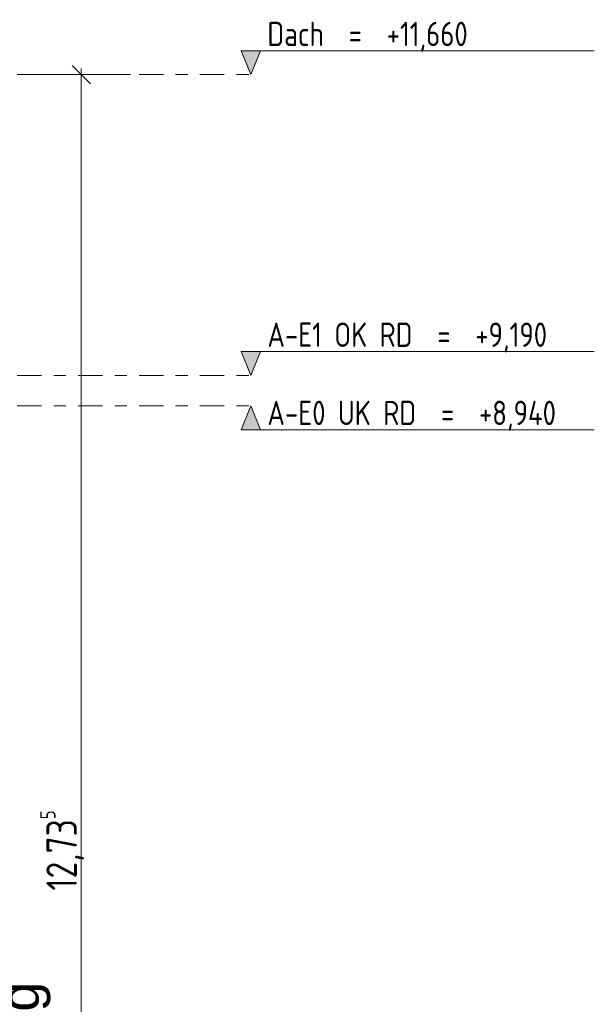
# Model space of a CAD drawing. Header units: metres. Extents: x -34 to 182, y -15 to 869.
# Tile 44 of 46: x 96.26 to 100.98, y 1.23 to 9.32. Entities that reach past the tile are written whole.
import ezdxf

# ---------------------------------------------------------------- set-up
doc = ezdxf.new("R2010")
doc.units = ezdxf.units.M
doc.linetypes.add('_Ebene_', pattern=[0.4, 0.2, -0.1, 0, -0.1])
for name, color, linetype, lineweight in [('A_Bem', 7, 'Continuous', 5), ('A_Bem-100', 7, 'Continuous', 5), ('A_Ebenen', 130, 'Continuous', 5), ('A_Notizen', 130, 'Continuous', 5)]:
    doc.layers.add(name, color=color, linetype=linetype, lineweight=lineweight)
doc.styles.add('Arial_I', font='txt', dxfattribs={"height": 0.3175})
doc.styles.add('ISOCPEUR', font='isocpeur.ttf', dxfattribs={"width": 0.8, "height": 0.2})
doc.styles.add('ISOCPEUR_1', font='isocpeur.ttf', dxfattribs={"width": 0.8, "height": 0.25})
doc.dimstyles.new('BLB-Standard_2_5_Aussen_1', dxfattribs={"dimscale": 0.3048, "dimtxt": 0.248995, "dimasz": 0.492126, "dimexe": 1.32874, "dimexo": 0.0625, "dimgap": 0.032808, "dimtad": 1, "dimrnd": 0.001, "dimzin": 0, "dimdsep": 46, "dimtxsty": 'ISOCPEUR_1', "dimblk1": 'OBLIQUE', "dimblk2": 'OBLIQUE', "dimsah": 1, "dimcen": 0.09, "dimdle": 0.164042, "dimazin": 0, "dimtfac": 1, "dimtdec": 4, "dimtix": 1, "dimtmove": 0, "dimatfit": 3, "dimfxl": 1.32874, "dimfxlon": 1, "dimtvp": 1, "dimtolj": 1, "dimtzin": 0, "dimarcsym": 2})

# ---------------------------------------------------------------- blocks, each defined once
blk = doc.blocks.new('Ebene - Rohbau-1168218-F')
at = {"layer": 'A_Ebenen'}
blk.add_hatch(color=256, dxfattribs=at).paths.add_polyline_path([(-32.9043, 5.9485), (-32.7456, 5.9485), (-32.825, 6.1449)], flags=0)
at = {"layer": 'A_Ebenen', "color": 251, "lineweight": 9}
for p, q in [((-32.9043, 5.9485), (-32.825, 6.1449)), ((-32.825, 6.1449), (-32.7456, 5.9485)), ((-32.7456, 5.9485), (-32.9043, 5.9485))]:
    blk.add_line(p, q, dxfattribs=at)
at = {"layer": 'A_Ebenen', "color": 170, "lineweight": 9}
blk.add_line((-32.7456, 5.9485), (-35.6456, 5.9485), dxfattribs=at)
blk = doc.blocks.new('Ebene - Rohbau-1046864-F')
at = {"layer": 'A_Ebenen'}
blk.add_hatch(color=256, dxfattribs=at).paths.add_polyline_path([(26.6717, -2.5987), (26.5924, -2.7951), (26.513, -2.5987)], flags=0)
at = {"layer": 'A_Ebenen', "color": 170, "lineweight": 9}
for p, q in [((26.513, -2.5987), (26.5924, -2.7951)), ((26.513, -2.5987), (29.413, -2.5987)), ((26.5924, -2.7951), (26.6717, -2.5987))]:
    blk.add_line(p, q, dxfattribs=at)
at = {"layer": 'A_Ebenen', "color": 251, "lineweight": 9}
for p, q in [((26.6717, -2.5987), (26.513, -2.5987)), ((26.513, -2.5987), (26.5924, -2.7951)), ((26.5924, -2.7951), (26.6717, -2.5987))]:
    blk.add_line(p, q, dxfattribs=at)
blk = doc.blocks.new('DIMBLOCK130-F')
at = {"layer": 'A_Bem-100', "lineweight": 9}
for p, q in [((96.7652, 8.8649), (96.6902, 8.9399)), ((96.7652, 8.8649), (96.8402, 8.7899)), ((96.7652, -3.8701), (96.6902, -3.7951)), ((96.7652, -3.8701), (96.8402, -3.9451))]:
    blk.add_line(p, q, dxfattribs=at)
at = {"layer": 'A_Bem-100'}
for p, q in [((96.7652, -3.8701), (96.7652, 8.9149)), ((96.3602, 8.8649), (97.1702, 8.8649)), ((96.7652, 8.8649), (96.3602, 8.8649)), ((96.3602, -3.8701), (97.1702, -3.8701)), ((96.7652, -3.8701), (96.3602, -3.8701))]:
    blk.add_line(p, q, dxfattribs=at)
at = {"layer": 'A_Bem-100', "color": 0, "insert": (96.4286, 2.1638), "char_height": 0.25, "width": 0.800716, "attachment_point": 1, "rotation": 90, "line_spacing_factor": 1.149209, "style": 'ISOCPEUR_1'}
blk.add_mtext('12,73\\A2\\H0.5x;\\S5^  ;\\H2x;', dxfattribs=at)
blk = doc.blocks.new('_Oblique')
at = {"color": 0, "linetype": 'ByBlock', "lineweight": -2}
blk.add_line((-0.5, -0.5), (0.5, 0.5), dxfattribs=at)

msp = doc.modelspace()

# ---------------------------------------------------------------- linework, layer by layer
at = {"layer": 'A_Ebenen', "color": 170, "linetype": '_Ebene_', "lineweight": 9}
for p, q in [((38.7395, 8.865), (98.1569, 8.865)), ((38.7395, 6.3949), (98.1569, 6.3949)), ((38.7395, 6.1449), (98.1569, 6.1449))]:
    msp.add_line(p, q, dxfattribs=at)

# ---------------------------------------------------------------- block references
at = {"layer": 'A_Ebenen', "color": 251, "lineweight": 9}
for p in [(71.5645, 11.6601), (71.5645, 9.19)]:
    msp.add_blockref('Ebene - Rohbau-1046864-F', p, dxfattribs=at)
at = {"layer": 'A_Ebenen', "color": 251, "lineweight": 9, "extrusion": (0, 0, -1)}
msp.add_blockref('Ebene - Rohbau-1168218-F', (-65.3319, 0), dxfattribs=at)

# ---------------------------------------------------------------- texts
at = {"layer": 'A_Ebenen', "color": 7, "char_height": 0.2, "attachment_point": 1, "style": 'ISOCPEUR'}
for s, insert, width in [('Dach  =  +11,660', (98.2933, 9.2992), 2.020252), ('A-E1 OK RD  =  +9,190', (98.2933, 6.8291), 2.802699), ('A-E0 UK RD  =  +8,940', (98.2933, 6.1868), 2.911729)]:
    msp.add_mtext(s, dxfattribs=dict(at, insert=insert, width=width))
at = {"layer": 'A_Notizen', "color": 7, "insert": (96.1, -2.4785), "char_height": 0.3175, "width": 4.705906, "attachment_point": 1, "rotation": 90, "style": 'Arial_I'}
msp.add_mtext('Straße - Belderberg', dxfattribs=at)

# ---------------------------------------------------------------- dimensions: what is measured, and where the dimension line sits
at = {"layer": 'A_Bem'}
dim = msp.add_linear_dim(base=(96.7652, 8.8649), p1=(96.3602, -3.8701), p2=(96.3602, 8.8649), angle=90, text='\\A1;12,73\\Q;{\\A1;{\\H0.5x;\\S5^ ;}}', dimstyle='BLB-Standard_2_5_Aussen_1', override={"dimpost": '<>', "dimfxl": 12.735}, dxfattribs=at)
dim.commit()
dim.dimension.update_dxf_attribs({"geometry": 'DIMBLOCK130-F', "text_midpoint": (96.6052, 2.4974)})

doc.saveas('drawing.dxf')
